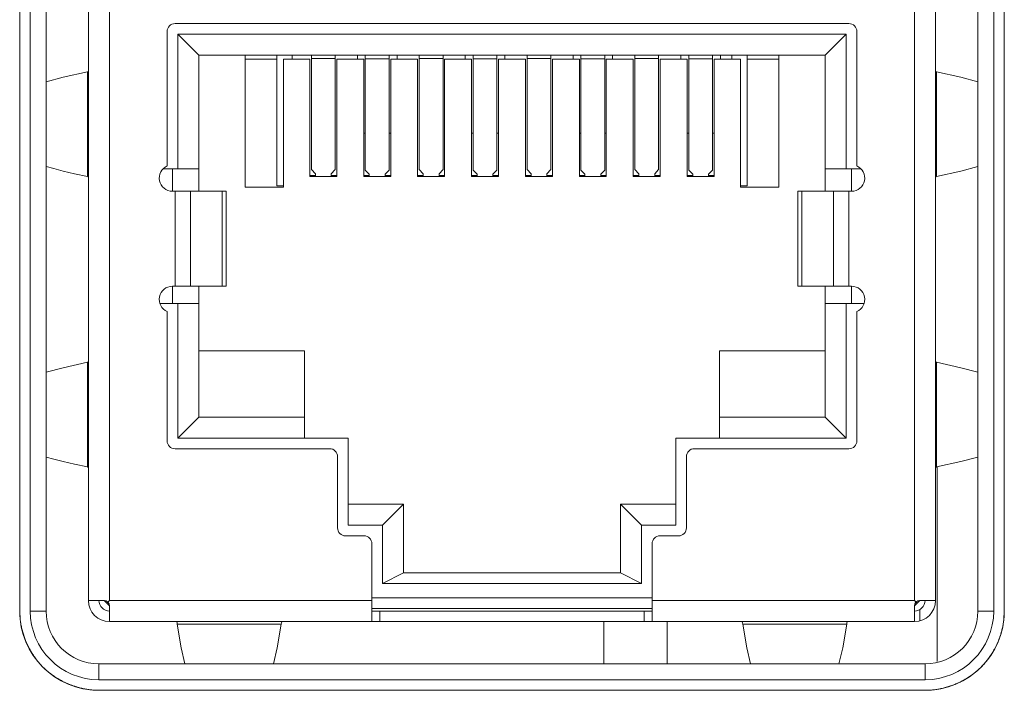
# Model space of a CAD drawing. Header units: millimetres. Extents: x 3925 to 5043, y -86 to 778.
# Tile 237 of 256: x 4771.2 to 4775.85, y 372.38 to 375.55. Entities that reach past the tile are written whole.
import ezdxf

# ---------------------------------------------------------------- set-up
doc = ezdxf.new("R2010")
doc.units = ezdxf.units.MM
doc.header["$LTSCALE"] = 46.255
for name, color, linetype in [('A35-MOTOR-BLDXF_CONTINUOUS_LINE', 7, 'CONTINUOUS'), ('H30K-FRONT-CDXF_CONTINUOUS_LINE', 7, 'CONTINUOUS'), ('H30K-IO-LABEDXF_CONTINUOUS_LINE', 7, 'CONTINUOUS'), ('H30K-REAR-CODXF_CONTINUOUS_LINE', 7, 'CONTINUOUS'), ('LABEL-IO-H30DXF_CONTINUOUS_LINE', 7, 'CONTINUOUS'), ('MRJN-11T1240DXF_CONTINUOUS_LINE', 7, 'CONTINUOUS')]:
    doc.layers.add(name, color=color, linetype=linetype)

msp = doc.modelspace()

# ---------------------------------------------------------------- linework, layer by layer
at = {"layer": 'A35-MOTOR-BLDXF_CONTINUOUS_LINE', "color": 7, "linetype": 'Continuous', "lineweight": 0}
msp.add_line((4775.5363, 373.4371), (4775.5363, 372.5162), dxfattribs=at)
at = {"layer": 'H30K-FRONT-CDXF_CONTINUOUS_LINE', "color": 7, "linetype": 'Continuous', "lineweight": 0}
for p, q in [((4773.9588, 372.7048), (4773.9588, 372.5048)), ((4774.2588, 372.5048), (4774.2588, 372.7048))]:
    msp.add_line(p, q, dxfattribs=at)
at = {"layer": 'H30K-IO-LABEDXF_CONTINUOUS_LINE', "color": 7, "linetype": 'Continuous', "lineweight": 0}
for p, q in [((4771.1964, 372.7547), (4771.1964, 376.0422)), ((4775.8539, 376.0422), (4775.8539, 372.7547)), ((4775.4789, 372.3797), (4771.5714, 372.3797))]:
    msp.add_line(p, q, dxfattribs=at)
for points in [[(4771.2122, 372.6503), (4771.2107, 372.6555), (4771.2092, 372.6606), (4771.2079, 372.6658), (4771.2066, 372.671), (4771.2054, 372.6762), (4771.2042, 372.6814), (4771.2032, 372.6867), (4771.2022, 372.6919), (4771.2013, 372.6971), (4771.2004, 372.7024), (4771.1997, 372.7076), (4771.199, 372.7129), (4771.1984, 372.7181), (4771.1979, 372.7233), (4771.1974, 372.7286), (4771.1971, 372.7338), (4771.1968, 372.739), (4771.1966, 372.7442), (4771.1964, 372.7495), (4771.1964, 372.7547)], [(4775.8539, 372.7547), (4775.8539, 372.7497), (4775.8538, 372.7448), (4775.8536, 372.7399), (4775.8533, 372.735), (4775.853, 372.73), (4775.8526, 372.7251), (4775.8522, 372.7201), (4775.8517, 372.7152), (4775.8511, 372.7103), (4775.8504, 372.7053), (4775.8497, 372.7004), (4775.8489, 372.6955), (4775.8481, 372.6906), (4775.8471, 372.6856), (4775.8462, 372.6807), (4775.8451, 372.6758), (4775.844, 372.671), (4775.8428, 372.6661), (4775.8416, 372.6612)], [(4775.8416, 372.6612), (4775.8406, 372.6578), (4775.8397, 372.6545), (4775.8387, 372.6511), (4775.8377, 372.6477), (4775.8367, 372.6444), (4775.8356, 372.641), (4775.8346, 372.6377), (4775.8334, 372.6344), (4775.8323, 372.6311), (4775.8311, 372.6277), (4775.8299, 372.6244), (4775.8286, 372.6212), (4775.8274, 372.6179)], [(4771.2506, 372.562), (4771.2479, 372.5666), (4771.2453, 372.5713), (4771.2428, 372.576), (4771.2403, 372.5807), (4771.2378, 372.5855), (4771.2355, 372.5903), (4771.2332, 372.5952), (4771.2309, 372.6), (4771.2287, 372.605), (4771.2266, 372.6099), (4771.2246, 372.6149), (4771.2226, 372.6199), (4771.2207, 372.6249), (4771.2189, 372.6299), (4771.2171, 372.635), (4771.2154, 372.6401), (4771.2137, 372.6452), (4771.2122, 372.6503)], [(4775.8274, 372.6179), (4775.826, 372.6144), (4775.8246, 372.611), (4775.8231, 372.6075), (4775.8217, 372.6041), (4775.8201, 372.6007), (4775.8186, 372.5973), (4775.817, 372.5939), (4775.8154, 372.5906), (4775.8138, 372.5872), (4775.8121, 372.5839), (4775.8104, 372.5805), (4775.8086, 372.5772), (4775.8069, 372.574), (4775.8051, 372.5707)], [(4771.3062, 372.4895), (4771.3029, 372.4929), (4771.2996, 372.4963), (4771.2964, 372.4998), (4771.2932, 372.5033), (4771.29, 372.5069), (4771.2869, 372.5106), (4771.2838, 372.5143), (4771.2808, 372.518), (4771.2778, 372.5218), (4771.2749, 372.5256), (4771.272, 372.5295), (4771.2691, 372.5334), (4771.2664, 372.5374), (4771.2636, 372.5414), (4771.2609, 372.5454), (4771.2583, 372.5495), (4771.2557, 372.5536), (4771.2531, 372.5578), (4771.2506, 372.562)], [(4775.8051, 372.5707), (4775.8037, 372.5682), (4775.8023, 372.5658), (4775.8009, 372.5634), (4775.7995, 372.561), (4775.798, 372.5586), (4775.7966, 372.5562), (4775.7951, 372.5538), (4775.7936, 372.5515), (4775.7921, 372.5491), (4775.7906, 372.5468), (4775.789, 372.5445)], [(4775.789, 372.5445), (4775.7857, 372.5396), (4775.7823, 372.5347), (4775.7788, 372.5299), (4775.7752, 372.5252), (4775.7716, 372.5205), (4775.7679, 372.5159), (4775.7641, 372.5113), (4775.7602, 372.5068), (4775.7563, 372.5024), (4775.7523, 372.498), (4775.7482, 372.4937), (4775.7441, 372.4895), (4775.7398, 372.4853), (4775.7355, 372.4813), (4775.7312, 372.4772), (4775.7267, 372.4733), (4775.7222, 372.4694), (4775.7177, 372.4657), (4775.7131, 372.4619), (4775.7084, 372.4583), (4775.7036, 372.4547), (4775.6989, 372.4513), (4775.694, 372.4478), (4775.6891, 372.4445)], [(4771.3905, 372.4272), (4771.3858, 372.4298), (4771.3812, 372.4324), (4771.3766, 372.4351), (4771.372, 372.4379), (4771.3675, 372.4407), (4771.3631, 372.4436), (4771.3587, 372.4465), (4771.3543, 372.4495), (4771.35, 372.4525), (4771.3457, 372.4556), (4771.3415, 372.4588), (4771.3374, 372.462), (4771.3333, 372.4652), (4771.3292, 372.4685), (4771.3252, 372.4719), (4771.3213, 372.4753), (4771.3174, 372.4788), (4771.3136, 372.4823), (4771.3099, 372.4859), (4771.3062, 372.4895)], [(4771.4364, 372.4059), (4771.4328, 372.4074), (4771.4292, 372.4088), (4771.4256, 372.4103), (4771.422, 372.4119), (4771.4184, 372.4135), (4771.4149, 372.4151), (4771.4113, 372.4167), (4771.4078, 372.4184), (4771.4043, 372.4201), (4771.4008, 372.4218), (4771.3973, 372.4236), (4771.3939, 372.4254), (4771.3905, 372.4272)], [(4775.6687, 372.4318), (4775.664, 372.4291), (4775.6592, 372.4265), (4775.6545, 372.4239), (4775.6496, 372.4214), (4775.6448, 372.419), (4775.6399, 372.4167), (4775.635, 372.4144), (4775.6301, 372.4122), (4775.6251, 372.41), (4775.6201, 372.4079), (4775.6151, 372.4059), (4775.61, 372.404), (4775.6049, 372.4021), (4775.5999, 372.4003), (4775.5947, 372.3986), (4775.5896, 372.397), (4775.5845, 372.3954), (4775.5793, 372.3939)], [(4775.6891, 372.4445), (4775.6869, 372.443), (4775.6846, 372.4416), (4775.6824, 372.4401), (4775.6801, 372.4387), (4775.6779, 372.4373), (4775.6756, 372.4359), (4775.6733, 372.4345), (4775.671, 372.4331), (4775.6687, 372.4318)], [(4771.4803, 372.3917), (4771.4768, 372.3926), (4771.4734, 372.3936), (4771.47, 372.3945), (4771.4666, 372.3955), (4771.4632, 372.3966), (4771.4599, 372.3976), (4771.4565, 372.3987), (4771.4531, 372.3999), (4771.4498, 372.401), (4771.4464, 372.4022), (4771.4431, 372.4034), (4771.4397, 372.4047), (4771.4364, 372.4059)], [(4771.5714, 372.3797), (4771.5666, 372.3797), (4771.5618, 372.3798), (4771.5571, 372.38), (4771.5523, 372.3802), (4771.5475, 372.3805), (4771.5427, 372.3809), (4771.5378, 372.3813), (4771.533, 372.3818), (4771.5282, 372.3824), (4771.5234, 372.3831), (4771.5186, 372.3838), (4771.5138, 372.3845), (4771.509, 372.3854), (4771.5042, 372.3863), (4771.4994, 372.3872), (4771.4946, 372.3883), (4771.4898, 372.3894), (4771.485, 372.3905), (4771.4803, 372.3917)], [(4775.5793, 372.3939), (4775.5743, 372.3925), (4775.5694, 372.3912), (4775.5644, 372.39), (4775.5594, 372.3888), (4775.5544, 372.3877), (4775.5494, 372.3867), (4775.5444, 372.3857), (4775.5393, 372.3848), (4775.5343, 372.384), (4775.5293, 372.3833), (4775.5242, 372.3826), (4775.5192, 372.382), (4775.5141, 372.3814), (4775.5091, 372.381), (4775.5041, 372.3806), (4775.499, 372.3802), (4775.494, 372.38), (4775.4889, 372.3798), (4775.4839, 372.3797), (4775.4789, 372.3797)]]:
    msp.add_lwpolyline(points, dxfattribs=at)
at = {"layer": 'H30K-REAR-CODXF_CONTINUOUS_LINE', "color": 7, "linetype": 'Continuous', "lineweight": 0}
for p, q in [((4771.2463, 372.7548), (4771.2463, 376.0423)), ((4771.3213, 372.7548), (4771.3213, 376.0423)), ((4775.7288, 376.0423), (4775.7288, 372.7548)), ((4775.8038, 376.0423), (4775.8038, 372.7548)), ((4771.2463, 372.7548), (4771.3213, 372.7548)), ((4775.8038, 372.7548), (4775.7288, 372.7548)), ((4771.5713, 372.4298), (4771.5713, 372.5048)), ((4775.4788, 372.5048), (4771.5713, 372.5048)), ((4775.4788, 372.4298), (4775.4788, 372.5048)), ((4775.4788, 372.4298), (4771.5713, 372.4298))]:
    msp.add_line(p, q, dxfattribs=at)
for centre, radius, start, end in [((4771.5713, 372.7548), 0.325, 180, 270), ((4771.5713, 372.7548), 0.25, 180, 270), ((4775.4788, 372.7548), 0.325, 270, 0), ((4775.4788, 372.7548), 0.25, 270, 0)]:
    msp.add_arc(centre, radius, start, end, dxfattribs=at)
at = {"layer": 'LABEL-IO-H30DXF_CONTINUOUS_LINE', "color": 7, "linetype": 'Continuous', "lineweight": 0}
for p, q in [((4771.1963, 372.7548), (4771.1963, 376.0423)), ((4775.8538, 376.0423), (4775.8538, 372.7548)), ((4775.4788, 372.3798), (4771.5713, 372.3798))]:
    msp.add_line(p, q, dxfattribs=at)
for centre, start, end in [((4771.5713, 372.7548), 180, 270), ((4775.4788, 372.7548), 270, 0)]:
    msp.add_arc(centre, 0.375, start, end, dxfattribs=at)
at = {"layer": 'MRJN-11T1240DXF_CONTINUOUS_LINE', "color": 7, "linetype": 'Continuous', "lineweight": 0}
for p, q in [((4771.5213, 376.2823), (4771.5213, 372.8048)), ((4775.5288, 372.8048), (4775.5288, 376.2823)), ((4771.6213, 372.8048), (4771.6213, 375.9798)), ((4775.4288, 375.9798), (4775.4288, 372.8048)), ((4771.8938, 375.4985), (4771.8938, 374.862)), ((4775.1188, 375.536), (4771.9313, 375.536)), ((4775.1563, 374.862), (4775.1563, 375.4985)), ((4771.9438, 375.486), (4771.9438, 374.8485)), ((4771.9438, 375.486), (4772.0438, 375.386)), ((4775.1063, 375.486), (4771.9438, 375.486)), ((4775.1063, 375.486), (4775.0063, 375.386)), ((4775.1063, 374.8485), (4775.1063, 375.486)), ((4772.0438, 374.7423), (4772.0438, 375.386)), ((4772.0438, 375.386), (4775.0063, 375.386)), ((4772.2626, 375.386), (4772.2626, 374.761)), ((4772.2626, 375.3673), (4772.4126, 375.3673)), ((4772.4126, 375.386), (4772.4126, 374.7673)), ((4772.4438, 374.761), (4772.4438, 375.3673)), ((4772.4438, 375.3673), (4772.5688, 375.3673)), ((4772.4851, 375.3673), (4772.4851, 375.386)), ((4772.5688, 375.3673), (4772.5688, 374.8123)), ((4772.5763, 374.8456), (4772.5763, 375.386)), ((4772.5763, 375.3709), (4772.6888, 375.3709)), ((4772.6888, 375.386), (4772.6888, 374.8456)), ((4772.6963, 375.3673), (4772.6963, 374.8123)), ((4772.6963, 375.3673), (4772.8238, 375.3673)), ((4772.7938, 375.386), (4772.7938, 375.3673)), ((4772.8238, 375.3673), (4772.8238, 374.8123)), ((4772.8313, 374.8413), (4772.8313, 375.386)), ((4772.8313, 375.3697), (4772.9438, 375.3697)), ((4772.9438, 375.386), (4772.9438, 374.8413)), ((4772.9513, 374.8123), (4772.9513, 375.3673)), ((4772.9513, 375.3673), (4773.0788, 375.3673)), ((4772.9813, 375.3673), (4772.9813, 375.386)), ((4773.0788, 375.3673), (4773.0788, 374.8123)), ((4773.0863, 374.8456), (4773.0863, 375.386)), ((4773.0863, 375.3709), (4773.1988, 375.3709)), ((4773.1988, 375.386), (4773.1988, 374.8456)), ((4773.2063, 374.8123), (4773.2063, 375.3673)), ((4773.2063, 375.3673), (4773.3338, 375.3673)), ((4773.3038, 375.386), (4773.3038, 375.3673)), ((4773.3338, 375.3673), (4773.3338, 374.8123)), ((4773.3413, 374.8413), (4773.3413, 375.386)), ((4773.3413, 375.3697), (4773.4538, 375.3697)), ((4773.4538, 375.386), (4773.4538, 374.8413)), ((4773.4613, 374.8123), (4773.4613, 375.3673)), ((4773.4613, 375.3673), (4773.5888, 375.3673)), ((4773.4913, 375.3673), (4773.4913, 375.386)), ((4773.5888, 375.3673), (4773.5888, 374.8123)), ((4773.5963, 374.8456), (4773.5963, 375.386)), ((4773.5963, 375.3709), (4773.7088, 375.3709)), ((4773.7088, 375.386), (4773.7088, 374.8456)), ((4773.7163, 374.8123), (4773.7163, 375.3673)), ((4773.7163, 375.3673), (4773.8438, 375.3673)), ((4773.8138, 375.386), (4773.8138, 375.3673)), ((4773.8438, 375.3673), (4773.8438, 374.8123)), ((4773.8513, 374.8413), (4773.8513, 375.386)), ((4773.8513, 375.3697), (4773.9638, 375.3697)), ((4773.9638, 375.386), (4773.9638, 374.8413)), ((4773.9713, 374.8123), (4773.9713, 375.3673)), ((4773.9713, 375.3673), (4774.0988, 375.3673)), ((4774.0013, 375.3673), (4774.0013, 375.386)), ((4774.0988, 375.3673), (4774.0988, 374.8123)), ((4774.1063, 374.8456), (4774.1063, 375.386)), ((4774.1063, 375.3709), (4774.2188, 375.3709)), ((4774.2188, 375.386), (4774.2188, 374.8456)), ((4774.2263, 374.8123), (4774.2263, 375.3673)), ((4774.2263, 375.3673), (4774.3538, 375.3673)), ((4774.3238, 375.386), (4774.3238, 375.3673)), ((4774.3538, 375.3673), (4774.3538, 374.8123)), ((4774.3613, 374.8413), (4774.3613, 375.386)), ((4774.3613, 375.3697), (4774.4738, 375.3697)), ((4774.4738, 375.386), (4774.4738, 374.8413)), ((4774.4813, 374.8123), (4774.4813, 375.3673)), ((4774.4813, 375.3673), (4774.6063, 375.3673)), ((4774.5113, 375.3673), (4774.5113, 375.386)), ((4774.5651, 375.386), (4774.5651, 375.3673)), ((4774.6063, 374.761), (4774.6063, 375.3673)), ((4774.6376, 375.386), (4774.6376, 374.7673)), ((4774.6376, 375.3673), (4774.7876, 375.3673)), ((4774.7876, 374.761), (4774.7876, 375.386)), ((4775.0063, 375.386), (4775.0063, 374.7423)), ((4771.5164, 375.3074), (4771.5164, 374.8121)), ((4775.5338, 375.3074), (4775.5338, 374.8121)), ((4772.8238, 375.0173), (4772.8313, 375.0173)), ((4772.9438, 375.0173), (4772.9513, 375.0173)), ((4773.3338, 375.0173), (4773.3413, 375.0173)), ((4773.4538, 375.0173), (4773.4613, 375.0173)), ((4773.8438, 375.0173), (4773.8513, 375.0173)), ((4773.9638, 375.0173), (4773.9713, 375.0173)), ((4774.3538, 375.0173), (4774.3613, 375.0173)), ((4774.4738, 375.0173), (4774.4813, 375.0173)), ((4772.0438, 374.8485), (4771.875, 374.8485)), ((4771.9188, 374.8485), (4771.9188, 374.7423)), ((4772.5763, 374.8456), (4772.5951, 374.8239)), ((4772.6701, 374.8239), (4772.6888, 374.8456)), ((4772.8313, 374.8413), (4772.8501, 374.8223)), ((4772.9251, 374.8223), (4772.9438, 374.8413)), ((4773.0863, 374.8456), (4773.1051, 374.8239)), ((4773.1801, 374.8239), (4773.1988, 374.8456)), ((4773.3413, 374.8413), (4773.3601, 374.8223)), ((4773.4351, 374.8223), (4773.4538, 374.8413)), ((4773.5963, 374.8456), (4773.6151, 374.8239)), ((4773.6901, 374.8239), (4773.7088, 374.8456)), ((4773.8513, 374.8413), (4773.8701, 374.8223)), ((4773.9451, 374.8223), (4773.9638, 374.8413)), ((4774.1063, 374.8456), (4774.1251, 374.8239)), ((4774.2001, 374.8239), (4774.2188, 374.8456)), ((4774.3613, 374.8413), (4774.3801, 374.8223)), ((4774.4551, 374.8223), (4774.4738, 374.8413)), ((4775.1755, 374.8485), (4775.0063, 374.8485)), ((4775.1313, 374.7423), (4775.1313, 374.8485)), ((4772.5951, 374.8173), (4772.5688, 374.8173)), ((4772.6963, 374.8123), (4772.5688, 374.8123)), ((4772.5951, 374.8123), (4772.5951, 374.8239)), ((4772.6701, 374.8239), (4772.6701, 374.8123)), ((4772.6963, 374.8173), (4772.6701, 374.8173)), ((4772.8501, 374.8173), (4772.8238, 374.8173)), ((4772.8238, 374.8123), (4772.9513, 374.8123)), ((4772.8501, 374.8123), (4772.8501, 374.8223)), ((4772.9251, 374.8223), (4772.9251, 374.8123)), ((4772.9513, 374.8173), (4772.9251, 374.8173)), ((4773.1051, 374.8173), (4773.0788, 374.8173)), ((4773.0788, 374.8123), (4773.2063, 374.8123)), ((4773.1051, 374.8123), (4773.1051, 374.8239)), ((4773.1801, 374.8239), (4773.1801, 374.8123)), ((4773.2063, 374.8173), (4773.1801, 374.8173)), ((4773.3601, 374.8173), (4773.3338, 374.8173)), ((4773.3338, 374.8123), (4773.4613, 374.8123)), ((4773.3601, 374.8123), (4773.3601, 374.8223)), ((4773.4351, 374.8223), (4773.4351, 374.8123)), ((4773.4613, 374.8173), (4773.4351, 374.8173)), ((4773.6151, 374.8173), (4773.5888, 374.8173)), ((4773.5888, 374.8123), (4773.7163, 374.8123)), ((4773.6151, 374.8123), (4773.6151, 374.8239)), ((4773.6901, 374.8239), (4773.6901, 374.8123)), ((4773.7163, 374.8173), (4773.6901, 374.8173)), ((4773.8701, 374.8173), (4773.8438, 374.8173)), ((4773.8438, 374.8123), (4773.9713, 374.8123)), ((4773.8701, 374.8123), (4773.8701, 374.8223)), ((4773.9451, 374.8223), (4773.9451, 374.8123)), ((4773.9713, 374.8173), (4773.9451, 374.8173)), ((4774.1251, 374.8173), (4774.0988, 374.8173)), ((4774.0988, 374.8123), (4774.2263, 374.8123)), ((4774.1251, 374.8123), (4774.1251, 374.8239)), ((4774.2001, 374.8239), (4774.2001, 374.8123)), ((4774.2263, 374.8173), (4774.2001, 374.8173)), ((4774.3801, 374.8173), (4774.3538, 374.8173)), ((4774.3538, 374.8123), (4774.4813, 374.8123)), ((4774.3801, 374.8123), (4774.3801, 374.8223)), ((4774.4551, 374.8223), (4774.4551, 374.8123)), ((4774.4813, 374.8173), (4774.4551, 374.8173)), ((4772.2626, 374.761), (4772.4438, 374.761)), ((4772.4438, 374.7673), (4772.4126, 374.7673)), ((4774.6376, 374.7673), (4774.6063, 374.7673)), ((4774.6063, 374.761), (4774.7876, 374.761)), ((4771.9188, 374.7423), (4772.1736, 374.7423)), ((4771.9313, 374.7423), (4771.9313, 374.2923)), ((4772.0039, 374.2923), (4772.0039, 374.7423)), ((4772.1546, 374.7423), (4772.1546, 374.2923)), ((4772.1736, 374.7423), (4772.1736, 374.2923)), ((4774.8766, 374.7423), (4774.8766, 374.2923)), ((4774.8766, 374.7423), (4775.1313, 374.7423)), ((4774.8956, 374.2923), (4774.8956, 374.7423)), ((4775.0463, 374.7423), (4775.0463, 374.2923)), ((4775.1188, 374.2923), (4775.1188, 374.7423)), ((4771.9188, 374.2923), (4771.9188, 374.211)), ((4772.1736, 374.2923), (4771.9188, 374.2923)), ((4772.0438, 373.6735), (4772.0438, 374.2923)), ((4775.1313, 374.2923), (4774.8766, 374.2923)), ((4775.0063, 374.2923), (4775.0063, 373.6735)), ((4775.1313, 374.211), (4775.1313, 374.2923)), ((4771.8594, 374.211), (4772.0438, 374.211)), ((4771.9438, 374.211), (4771.9438, 373.5735)), ((4775.0063, 374.211), (4775.19, 374.211)), ((4775.1063, 373.5735), (4775.1063, 374.211)), ((4771.8938, 374.1725), (4771.8938, 373.561)), ((4775.1563, 373.561), (4775.1563, 374.1725)), ((4772.0438, 373.986), (4772.5438, 373.986)), ((4772.5438, 373.986), (4772.5438, 373.5735)), ((4774.5063, 373.5735), (4774.5063, 373.986)), ((4774.5063, 373.986), (4775.0063, 373.986)), ((4771.5164, 373.9324), (4771.5164, 373.4371)), ((4775.5338, 373.9324), (4775.5338, 373.4371)), ((4771.9438, 373.5735), (4772.0438, 373.6735)), ((4772.5438, 373.6735), (4772.0438, 373.6735)), ((4775.0063, 373.6735), (4774.5063, 373.6735)), ((4775.1063, 373.5735), (4775.0063, 373.6735)), ((4771.9438, 373.5735), (4772.7501, 373.5735)), ((4772.7501, 373.5735), (4772.7501, 373.161)), ((4774.3001, 373.161), (4774.3001, 373.5735)), ((4774.3001, 373.5735), (4775.1063, 373.5735)), ((4771.9313, 373.5235), (4772.6626, 373.5235)), ((4774.3876, 373.5235), (4775.1188, 373.5235)), ((4772.7001, 373.486), (4772.7001, 373.1485)), ((4774.3501, 373.1485), (4774.3501, 373.486)), ((4773.0126, 373.261), (4772.7501, 373.261)), ((4772.9126, 373.161), (4773.0126, 373.261)), ((4773.0126, 372.936), (4773.0126, 373.261)), ((4774.0376, 372.936), (4774.0376, 373.261)), ((4774.1376, 373.161), (4774.0376, 373.261)), ((4774.3001, 373.261), (4774.0376, 373.261)), ((4772.7501, 373.161), (4772.9126, 373.161)), ((4772.9126, 373.161), (4772.9126, 372.886)), ((4774.1376, 372.886), (4774.1376, 373.161)), ((4774.1376, 373.161), (4774.3001, 373.161)), ((4772.7376, 373.111), (4772.8251, 373.111)), ((4772.8626, 373.0735), (4772.8626, 372.7048)), ((4774.1876, 372.7048), (4774.1876, 373.0735)), ((4774.2251, 373.111), (4774.3126, 373.111)), ((4773.0126, 372.936), (4772.9126, 372.886)), ((4773.0126, 372.936), (4774.0376, 372.936)), ((4774.0376, 372.936), (4774.1376, 372.886)), ((4772.9126, 372.886), (4774.1376, 372.886)), ((4771.5963, 372.8048), (4771.5213, 372.8048)), ((4771.5963, 372.8048), (4771.6213, 372.7798)), ((4771.6088, 372.7923), (4771.6213, 372.8048)), ((4772.8626, 372.8048), (4771.6213, 372.8048)), ((4774.1876, 372.8173), (4772.8626, 372.8173)), ((4775.4288, 372.8048), (4774.1876, 372.8048)), ((4775.4288, 372.7798), (4775.4538, 372.8048)), ((4775.4288, 372.8048), (4775.4413, 372.7923)), ((4775.5288, 372.8048), (4775.4538, 372.8048)), ((4771.6213, 372.7048), (4771.6213, 372.7798)), ((4772.8626, 372.7673), (4774.1876, 372.7673)), ((4772.8626, 372.7548), (4774.1876, 372.7548)), ((4772.9001, 372.7048), (4772.9001, 372.7548)), ((4774.1501, 372.7548), (4774.1501, 372.7048)), ((4775.4288, 372.7798), (4775.4288, 372.7048)), ((4775.4538, 372.7079), (4775.4538, 372.7615)), ((4771.6213, 372.7048), (4775.4288, 372.7048)), ((4772.4333, 372.6922), (4771.9419, 372.6922)), ((4775.1083, 372.6922), (4774.6169, 372.6922))]:
    msp.add_line(p, q, dxfattribs=at)
for points in [[(4771.5164, 375.3074), (4771.4027, 375.2816), (4771.3213, 375.2605)], [(4771.5213, 375.3098), (4771.5208, 375.3089), (4771.5191, 375.3081), (4771.5164, 375.3074)], [(4775.5338, 375.3074), (4775.5311, 375.3081), (4775.5294, 375.3089), (4775.5288, 375.3098)], [(4775.7288, 375.2605), (4775.6475, 375.2816), (4775.5338, 375.3074)], [(4771.5164, 374.8121), (4771.4559, 374.8254), (4771.4027, 374.8379), (4771.3572, 374.8494), (4771.3213, 374.859)], [(4775.5338, 374.8121), (4775.6477, 374.838), (4775.7288, 374.8591)], [(4771.5213, 374.8098), (4771.5208, 374.8106), (4771.5191, 374.8114), (4771.5164, 374.8121)], [(4775.5288, 374.8098), (4775.5294, 374.8106), (4775.5311, 374.8114), (4775.5338, 374.8121)], [(4771.5164, 373.9324), (4771.4027, 373.9066), (4771.3213, 373.8855)], [(4771.5213, 373.9348), (4771.5208, 373.9339), (4771.5191, 373.9331), (4771.5164, 373.9324)], [(4775.5338, 373.9324), (4775.5311, 373.9331), (4775.5294, 373.9339), (4775.5288, 373.9348)], [(4775.7288, 373.8855), (4775.6475, 373.9066), (4775.5338, 373.9324)], [(4771.5164, 373.4371), (4771.4559, 373.4504), (4771.4027, 373.4629), (4771.3572, 373.4744), (4771.3213, 373.484)], [(4775.5338, 373.4371), (4775.6477, 373.463), (4775.7288, 373.4841)], [(4771.5213, 373.4348), (4771.5208, 373.4356), (4771.5191, 373.4364), (4771.5164, 373.4371)], [(4775.5288, 373.4348), (4775.5294, 373.4356), (4775.5311, 373.4364), (4775.5338, 373.4371)], [(4771.9419, 372.6922), (4771.9407, 372.6988), (4771.9392, 372.7032), (4771.9376, 372.7048)], [(4772.4333, 372.6922), (4772.4346, 372.699), (4772.4361, 372.7033), (4772.4376, 372.7048)], [(4774.6126, 372.7048), (4774.6141, 372.7033), (4774.6156, 372.699), (4774.6169, 372.6922)], [(4775.1083, 372.6922), (4775.1096, 372.699), (4775.1111, 372.7033), (4775.1126, 372.7048)], [(4771.9419, 372.6922), (4771.9608, 372.5813), (4771.9783, 372.5048)], [(4772.3969, 372.5048), (4772.4145, 372.5815), (4772.4333, 372.6922)], [(4774.6169, 372.6922), (4774.6358, 372.5813), (4774.6533, 372.5048)], [(4775.0719, 372.5048), (4775.0895, 372.5815), (4775.1083, 372.6922)]]:
    msp.add_lwpolyline(points, dxfattribs=at)
for centre, radius, start, end in [((4771.9313, 375.4985), 0.0375, 90, 180), ((4775.1188, 375.4985), 0.0375, 0, 90), ((4771.9188, 374.8048), 0.0625, 113.5782, 270), ((4775.1313, 374.8048), 0.0625, 270, 66.4218), ((4771.9188, 374.2298), 0.0625, 90, 246.4218), ((4775.1313, 374.2298), 0.0625, 293.5782, 90), ((4771.9313, 373.561), 0.0375, 180, 270), ((4775.1188, 373.561), 0.0375, 270, 0), ((4772.6626, 373.486), 0.0375, 0, 90), ((4774.3876, 373.486), 0.0375, 90, 180), ((4772.7376, 373.1485), 0.0375, 180, 270), ((4774.3126, 373.1485), 0.0375, 270, 0), ((4772.8251, 373.0735), 0.0375, 0, 90), ((4774.2251, 373.0735), 0.0375, 90, 180), ((4771.6213, 372.8048), 0.1, 180, 270), ((4771.6213, 372.8048), 0.05, 180, 270), ((4771.5963, 372.7798), 0.025, 0, 90), ((4775.4288, 372.8048), 0.1, 270, 0), ((4775.4288, 372.8048), 0.05, 270, 0), ((4775.4538, 372.7798), 0.025, 90, 180)]:
    msp.add_arc(centre, radius, start, end, dxfattribs=at)

doc.saveas('drawing.dxf')
